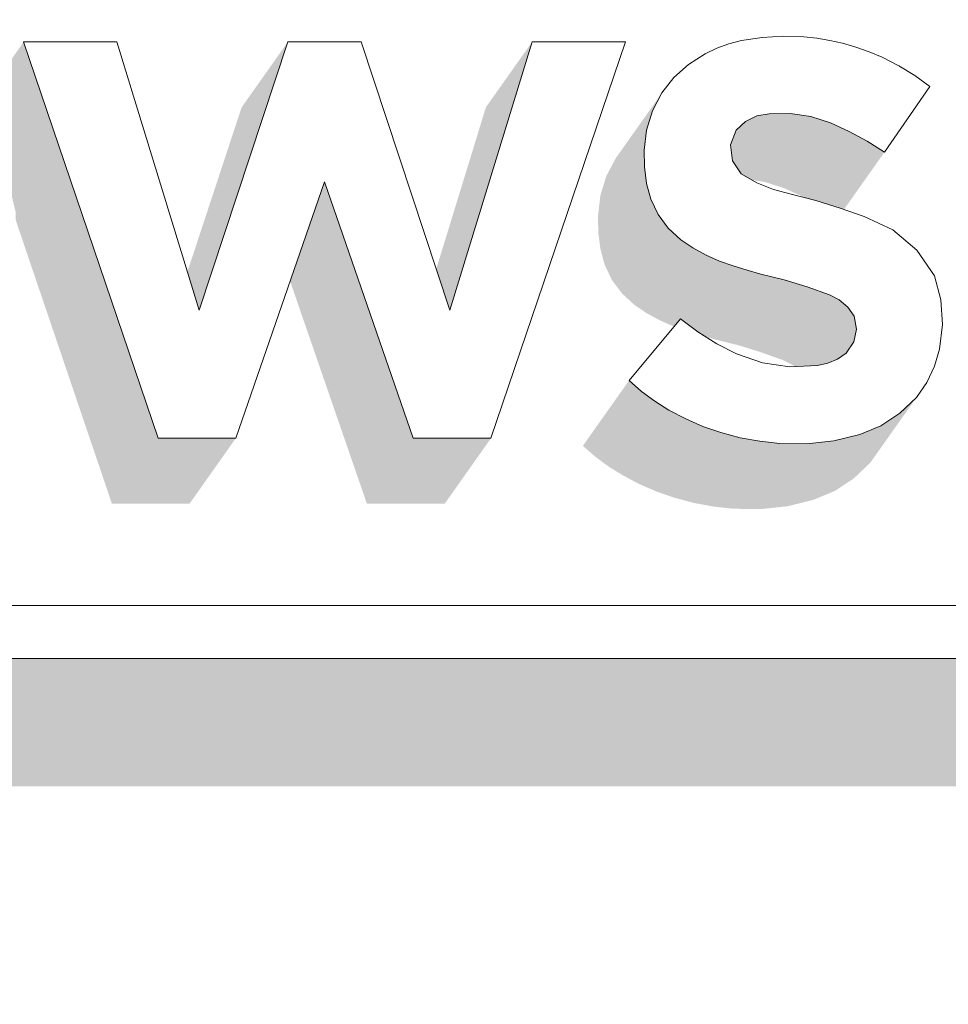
# Model space of a CAD drawing. Header units: millimetres. Extents: x 11 to 55443, y -2 to 19464.
# Tile 123 of 135: x 41825 to 41873, y 10906 to 10957. Entities that reach past the tile are written whole.
import ezdxf

# ---------------------------------------------------------------- set-up
doc = ezdxf.new("R2010")
doc.units = ezdxf.units.MM
doc.header["$MEASUREMENT"] = 0
doc.linetypes.add('Wipeout_Contour', pattern=[1000, 0, -1000])
doc.layers.add('Nowe_Drzwi Archicad', color=7, linetype='Continuous')
doc.layers.add('Nowe_Drzwi Archicad_Nr_pióra__101', color=252, linetype='Continuous', lineweight=5)

# ---------------------------------------------------------------- blocks, each defined once
blk = doc.blocks.new('ElemPrzekroju_6_1', base_point=(7287.149, 10853.983))
at = {"color": 254, "linetype": 'Wipeout_Contour', "lineweight": 0, "ltscale": 340423.458735}
blk.add_wipeout([(38888.99, 10969.983), (38888.99, 10853.983), (42069.855, 10853.983), (42069.855, 10969.983), (41918.99, 10969.983), (41918.99, 10923.983), (41618.99, 10923.983), (41618.99, 10969.983)], dxfattribs=at).dxf.layer = 'Nowe_Drzwi Archicad'
at = {"color": 254, "linetype": 'Wipeout_Contour', "lineweight": 0, "ltscale": 129824.426696}
blk.add_wipeout([(41865.08, 10952.372), (41866.15, 10952.213), (41865.79, 10956.358)], dxfattribs=at).dxf.layer = 'Nowe_Drzwi Archicad'
at = {"color": 254, "linetype": 'Wipeout_Contour', "lineweight": 0, "ltscale": 129840.355578}
blk.add_wipeout([(41869.99, 10950.355), (41872.36, 10953.771), (41871.57, 10954.35)], dxfattribs=at).dxf.layer = 'Nowe_Drzwi Archicad'
at = {"color": 254, "linetype": 'Wipeout_Contour', "lineweight": 0, "ltscale": 129803.702028}
blk.add_wipeout([(41857.6, 10951.503), (41857.48, 10950.455), (41861.98, 10950.734)], dxfattribs=at).dxf.layer = 'Nowe_Drzwi Archicad'
at = {"color": 254, "linetype": 'Wipeout_Contour', "lineweight": 0, "ltscale": 129802.678157}
blk.add_wipeout([(41857.82, 10947.907), (41858.2, 10947.108), (41862.07, 10949.915)], dxfattribs=at).dxf.layer = 'Nowe_Drzwi Archicad'
at = {"color": 254, "linetype": 'Wipeout_Contour', "lineweight": 0, "ltscale": 129817.916009}
blk.add_wipeout([(41864.77, 10943.712), (41865.96, 10943.342), (41866.42, 10947.837)], dxfattribs=at).dxf.layer = 'Nowe_Drzwi Archicad'
at = {"color": 254, "linetype": 'Wipeout_Contour', "lineweight": 0, "ltscale": 129721.155689}
blk.add_wipeout([(41832.16, 10935.461), (41836.21, 10935.461), (41834.31, 10942.123)], dxfattribs=at).dxf.layer = 'Nowe_Drzwi Archicad'
at = {"color": 254, "linetype": 'Wipeout_Contour', "lineweight": 0, "ltscale": 129793.934604}
blk.add_wipeout([(41858.03, 10937.389), (41858.77, 10936.929), (41860.28, 10940.995)], dxfattribs=at).dxf.layer = 'Nowe_Drzwi Archicad'
at = {"color": 254, "linetype": 'Wipeout_Contour', "lineweight": 0, "ltscale": 129799.788485}
blk.add_wipeout([(41860.54, 10936.08), (41861.47, 10935.76), (41862.28, 10939.856)], dxfattribs=at).dxf.layer = 'Nowe_Drzwi Archicad'
at = {"color": 254, "linetype": 'Wipeout_Contour', "lineweight": 0, "ltscale": 129806.88392}
blk.add_wipeout([(41863.51, 10935.301), (41864.55, 10935.191), (41863.64, 10939.396)], dxfattribs=at).dxf.layer = 'Nowe_Drzwi Archicad'
at = {"color": 254, "linetype": 'Wipeout_Contour', "lineweight": 0, "ltscale": 129817.985872}
blk.add_wipeout([(41867.35, 10935.321), (41868.71, 10935.66), (41867.04, 10939.366)], dxfattribs=at).dxf.layer = 'Nowe_Drzwi Archicad'
at = {"color": 254, "linetype": 'Wipeout_Contour', "lineweight": 0, "ltscale": 129667.790447}
blk.add_wipeout([(41916.22, 10926.75), (41621.76, 10926.75), (41918.99, 10923.983)], dxfattribs=at).dxf.layer = 'Nowe_Drzwi Archicad'
at = {"color": 254, "linetype": 'Wipeout_Contour', "lineweight": 0, "ltscale": 129833.505162}
blk.add_wipeout([(41868.15, 10951.443), (41869.09, 10950.924), (41869.88, 10955.299)], dxfattribs=at).dxf.layer = 'Nowe_Drzwi Archicad'
at = {"color": 254, "linetype": 'Wipeout_Contour', "lineweight": 0, "ltscale": 129805.911458}
blk.add_wipeout([(41858.4, 10953.441), (41857.91, 10952.512), (41861.98, 10950.734)], dxfattribs=at).dxf.layer = 'Nowe_Drzwi Archicad'
at = {"color": 254, "linetype": 'Wipeout_Contour', "lineweight": 0, "ltscale": 129733.280798}
blk.add_wipeout([(41834.31, 10942.123), (41836.21, 10935.461), (41840.83, 10948.816)], dxfattribs=at).dxf.layer = 'Nowe_Drzwi Archicad'
at = {"color": 254, "linetype": 'Wipeout_Contour', "lineweight": 0, "ltscale": 129806.095188}
blk.add_wipeout([(41860.02, 10945.37), (41860.7, 10945), (41862.53, 10949.226)], dxfattribs=at).dxf.layer = 'Nowe_Drzwi Archicad'
at = {"color": 254, "linetype": 'Wipeout_Contour', "lineweight": 0, "ltscale": 129819.03554}
blk.add_wipeout([(41864.77, 10943.712), (41866.42, 10947.837), (41865.13, 10948.177)], dxfattribs=at).dxf.layer = 'Nowe_Drzwi Archicad'
at = {"color": 254, "linetype": 'Wipeout_Contour', "lineweight": 0, "ltscale": 129792.08065}
blk.add_wipeout([(41857.34, 10937.898), (41858.03, 10937.389), (41859.37, 10941.684)], dxfattribs=at).dxf.layer = 'Nowe_Drzwi Archicad'
at = {"color": 254, "linetype": 'Wipeout_Contour', "lineweight": 0, "ltscale": 129821.422005}
blk.add_wipeout([(41868, 10939.896), (41868.71, 10935.66), (41869.8, 10936.11)], dxfattribs=at).dxf.layer = 'Nowe_Drzwi Archicad'
at = {"color": 254, "linetype": 'Wipeout_Contour', "lineweight": 0, "ltscale": 129804.22381}
blk.add_wipeout([(41862.48, 10935.491), (41863.51, 10935.301), (41863.64, 10939.396)], dxfattribs=at).dxf.layer = 'Nowe_Drzwi Archicad'
at = {"color": 254, "linetype": 'Wipeout_Contour', "lineweight": 0, "ltscale": 129810.298635}
blk.add_wipeout([(41865.95, 10935.171), (41865.07, 10939.187), (41864.55, 10935.191)], dxfattribs=at).dxf.layer = 'Nowe_Drzwi Archicad'
at = {"color": 254, "linetype": 'Wipeout_Contour', "lineweight": 0, "ltscale": 129380.231651}
blk.add_wipeout([(41621.76, 10926.75), (41618.99, 10923.983), (41918.99, 10923.983)], dxfattribs=at).dxf.layer = 'Nowe_Drzwi Archicad'
at = {"layer": 'Nowe_Drzwi Archicad_Nr_pióra__101', "color": 252, "linetype": 'Continuous', "lineweight": 5}
blk.add_line((41618.99, 10923.983), (41918.99, 10923.983), dxfattribs=at)
at = {"color": 254, "linetype": 'Wipeout_Contour', "lineweight": 0, "ltscale": 129715.545036}
blk.add_wipeout([(41832.16, 10935.461), (41834.31, 10942.123), (41825.16, 10956.098)], dxfattribs=at).dxf.layer = 'Nowe_Drzwi Archicad'
at = {"color": 254, "linetype": 'Wipeout_Contour', "lineweight": 0, "ltscale": 129757.430731}
blk.add_wipeout([(41840.83, 10948.816), (41847.35, 10942.123), (41842.74, 10956.098)], dxfattribs=at).dxf.layer = 'Nowe_Drzwi Archicad'
at = {"color": 254, "linetype": 'Wipeout_Contour', "lineweight": 0, "ltscale": 129834.004063}
blk.add_wipeout([(41868.15, 10951.443), (41869.2, 10955.589), (41868.51, 10955.829)], dxfattribs=at).dxf.layer = 'Nowe_Drzwi Archicad'
at = {"color": 254, "linetype": 'Wipeout_Contour', "lineweight": 0, "ltscale": 129808.328528}
blk.add_wipeout([(41862.07, 10949.915), (41860.02, 10945.37), (41862.53, 10949.226)], dxfattribs=at).dxf.layer = 'Nowe_Drzwi Archicad'
at = {"color": 254, "linetype": 'Wipeout_Contour', "lineweight": 0, "ltscale": 129814.549488}
blk.add_wipeout([(41863.56, 10944.011), (41864.77, 10943.712), (41865.13, 10948.177)], dxfattribs=at).dxf.layer = 'Nowe_Drzwi Archicad'
at = {"color": 254, "linetype": 'Wipeout_Contour', "lineweight": 0, "ltscale": 129821.175966}
blk.add_wipeout([(41865.96, 10943.342), (41867.13, 10942.923), (41867.69, 10947.448)], dxfattribs=at).dxf.layer = 'Nowe_Drzwi Archicad'
at = {"color": 254, "linetype": 'Wipeout_Contour', "lineweight": 0, "ltscale": 129823.501224}
blk.add_wipeout([(41868, 10939.896), (41869.8, 10936.11), (41870.8, 10936.769)], dxfattribs=at).dxf.layer = 'Nowe_Drzwi Archicad'
at = {"color": 254, "linetype": 'Wipeout_Contour', "lineweight": 0, "ltscale": 129813.222187}
blk.add_wipeout([(41865.07, 10939.187), (41865.95, 10935.171), (41866.5, 10939.247)], dxfattribs=at).dxf.layer = 'Nowe_Drzwi Archicad'
at = {"color": 254, "linetype": 'Wipeout_Contour', "lineweight": 0, "ltscale": 129719.09684}
blk.add_wipeout([(41825.16, 10956.098), (41834.31, 10942.123), (41830.02, 10956.098)], dxfattribs=at).dxf.layer = 'Nowe_Drzwi Archicad'
at = {"color": 254, "linetype": 'Wipeout_Contour', "lineweight": 0, "ltscale": 129775.767844}
blk.add_wipeout([(41847.35, 10942.123), (41849.5, 10935.461), (41856.5, 10956.098)], dxfattribs=at).dxf.layer = 'Nowe_Drzwi Archicad'
at = {"color": 254, "linetype": 'Wipeout_Contour', "lineweight": 0, "ltscale": 129835.730411}
blk.add_wipeout([(41869.09, 10950.924), (41869.99, 10950.355), (41870.74, 10954.86)], dxfattribs=at).dxf.layer = 'Nowe_Drzwi Archicad'
at = {"color": 254, "linetype": 'Wipeout_Contour', "lineweight": 0, "ltscale": 129804.783368}
blk.add_wipeout([(41859.38, 10945.8), (41860.02, 10945.37), (41862.07, 10949.915)], dxfattribs=at).dxf.layer = 'Nowe_Drzwi Archicad'
at = {"color": 254, "linetype": 'Wipeout_Contour', "lineweight": 0, "ltscale": 129815.766707}
blk.add_wipeout([(41864.22, 10948.407), (41863.56, 10944.011), (41865.13, 10948.177)], dxfattribs=at).dxf.layer = 'Nowe_Drzwi Archicad'
at = {"color": 254, "linetype": 'Wipeout_Contour', "lineweight": 0, "ltscale": 129822.33677}
blk.add_wipeout([(41865.96, 10943.342), (41867.69, 10947.448), (41866.42, 10947.837)], dxfattribs=at).dxf.layer = 'Nowe_Drzwi Archicad'
at = {"color": 254, "linetype": 'Wipeout_Contour', "lineweight": 0, "ltscale": 129823.896873}
blk.add_wipeout([(41868.39, 10940.475), (41868, 10939.896), (41870.8, 10936.769)], dxfattribs=at).dxf.layer = 'Nowe_Drzwi Archicad'
at = {"color": 254, "linetype": 'Wipeout_Contour', "lineweight": 0, "ltscale": 129809.114285}
blk.add_wipeout([(41865.07, 10939.187), (41863.64, 10939.396), (41864.55, 10935.191)], dxfattribs=at).dxf.layer = 'Nowe_Drzwi Archicad'
at = {"color": 254, "linetype": 'Wipeout_Contour', "lineweight": 0, "ltscale": 129816.543045}
blk.add_wipeout([(41867.04, 10939.366), (41866.5, 10939.247), (41867.35, 10935.321)], dxfattribs=at).dxf.layer = 'Nowe_Drzwi Archicad'
at = {"color": 254, "linetype": 'Wipeout_Contour', "lineweight": 0, "ltscale": 129837.135544}
blk.add_wipeout([(41869.09, 10950.924), (41870.74, 10954.86), (41869.88, 10955.299)], dxfattribs=at).dxf.layer = 'Nowe_Drzwi Archicad'
at = {"color": 254, "linetype": 'Wipeout_Contour', "lineweight": 0, "ltscale": 129802.581032}
blk.add_wipeout([(41857.6, 10948.736), (41857.82, 10947.907), (41862.07, 10949.915)], dxfattribs=at).dxf.layer = 'Nowe_Drzwi Archicad'
at = {"color": 254, "linetype": 'Wipeout_Contour', "lineweight": 0, "ltscale": 129812.221686}
blk.add_wipeout([(41862.84, 10944.211), (41863.56, 10944.011), (41864.22, 10948.407)], dxfattribs=at).dxf.layer = 'Nowe_Drzwi Archicad'
at = {"color": 254, "linetype": 'Wipeout_Contour', "lineweight": 0, "ltscale": 129759.536407}
blk.add_wipeout([(41845.44, 10935.461), (41849.5, 10935.461), (41847.35, 10942.123)], dxfattribs=at).dxf.layer = 'Nowe_Drzwi Archicad'
at = {"color": 254, "linetype": 'Wipeout_Contour', "lineweight": 0, "ltscale": 129791.159184}
blk.add_wipeout([(41856.69, 10938.467), (41857.34, 10937.898), (41859.37, 10941.684)], dxfattribs=at).dxf.layer = 'Nowe_Drzwi Archicad'
at = {"color": 254, "linetype": 'Wipeout_Contour', "lineweight": 0, "ltscale": 129814.426569}
blk.add_wipeout([(41865.95, 10935.171), (41867.35, 10935.321), (41866.5, 10939.247)], dxfattribs=at).dxf.layer = 'Nowe_Drzwi Archicad'
at = {"color": 254, "linetype": 'Wipeout_Contour', "lineweight": 0, "ltscale": 129834.936094}
blk.add_wipeout([(41868.15, 10951.443), (41869.88, 10955.299), (41869.2, 10955.589)], dxfattribs=at).dxf.layer = 'Nowe_Drzwi Archicad'
at = {"color": 254, "linetype": 'Wipeout_Contour', "lineweight": 0, "ltscale": 129806.497708}
blk.add_wipeout([(41857.49, 10949.595), (41862.07, 10949.915), (41861.98, 10950.734)], dxfattribs=at).dxf.layer = 'Nowe_Drzwi Archicad'
at = {"color": 254, "linetype": 'Wipeout_Contour', "lineweight": 0, "ltscale": 129754.424444}
blk.add_wipeout([(41845.44, 10935.461), (41847.35, 10942.123), (41840.83, 10948.816)], dxfattribs=at).dxf.layer = 'Nowe_Drzwi Archicad'
at = {"color": 254, "linetype": 'Wipeout_Contour', "lineweight": 0, "ltscale": 129809.07803}
blk.add_wipeout([(41861.41, 10944.691), (41862.12, 10944.441), (41863.35, 10948.766)], dxfattribs=at).dxf.layer = 'Nowe_Drzwi Archicad'
at = {"color": 254, "linetype": 'Wipeout_Contour', "lineweight": 0, "ltscale": 129795.643049}
blk.add_wipeout([(41859.37, 10941.684), (41858.03, 10937.389), (41860.28, 10940.995)], dxfattribs=at).dxf.layer = 'Nowe_Drzwi Archicad'
at = {"color": 254, "linetype": 'Wipeout_Contour', "lineweight": 0, "ltscale": 129820.337485}
blk.add_wipeout([(41868, 10939.896), (41867.55, 10939.586), (41868.71, 10935.66)], dxfattribs=at).dxf.layer = 'Nowe_Drzwi Archicad'
at = {"color": 254, "linetype": 'Wipeout_Contour', "lineweight": 0, "ltscale": 129740.718969}
blk.add_wipeout([(41838.92, 10956.098), (41834.31, 10942.123), (41840.83, 10948.816)], dxfattribs=at).dxf.layer = 'Nowe_Drzwi Archicad'
at = {"color": 254, "linetype": 'Wipeout_Contour', "lineweight": 0, "ltscale": 129783.005423}
blk.add_wipeout([(41851.64, 10956.098), (41847.35, 10942.123), (41856.5, 10956.098)], dxfattribs=at).dxf.layer = 'Nowe_Drzwi Archicad'
at = {"color": 254, "linetype": 'Wipeout_Contour', "lineweight": 0, "ltscale": 129830.52404}
blk.add_wipeout([(41867.18, 10951.883), (41868.15, 10951.443), (41868.51, 10955.829)], dxfattribs=at).dxf.layer = 'Nowe_Drzwi Archicad'
at = {"color": 254, "linetype": 'Wipeout_Contour', "lineweight": 0, "ltscale": 129839.257716}
blk.add_wipeout([(41869.99, 10950.355), (41871.57, 10954.35), (41870.74, 10954.86)], dxfattribs=at).dxf.layer = 'Nowe_Drzwi Archicad'
at = {"color": 254, "linetype": 'Wipeout_Contour', "lineweight": 0, "ltscale": 129809.816415}
blk.add_wipeout([(41861.98, 10950.734), (41862.27, 10951.513), (41859.03, 10954.25)], dxfattribs=at).dxf.layer = 'Nowe_Drzwi Archicad'
at = {"color": 254, "linetype": 'Wipeout_Contour', "lineweight": 0, "ltscale": 129810.693492}
blk.add_wipeout([(41862.53, 10949.226), (41861.41, 10944.691), (41863.35, 10948.766)], dxfattribs=at).dxf.layer = 'Nowe_Drzwi Archicad'
at = {"color": 254, "linetype": 'Wipeout_Contour', "lineweight": 0, "ltscale": 129797.732042}
blk.add_wipeout([(41858.77, 10936.929), (41861.26, 10940.375), (41860.28, 10940.995)], dxfattribs=at).dxf.layer = 'Nowe_Drzwi Archicad'
at = {"color": 254, "linetype": 'Wipeout_Contour', "lineweight": 0, "ltscale": 129819.35902}
blk.add_wipeout([(41867.55, 10939.586), (41867.04, 10939.366), (41868.71, 10935.66)], dxfattribs=at).dxf.layer = 'Nowe_Drzwi Archicad'
at = {"color": 254, "linetype": 'Wipeout_Contour', "lineweight": 0, "ltscale": 129752.744741}
blk.add_wipeout([(41842.74, 10956.098), (41838.92, 10956.098), (41840.83, 10948.816)], dxfattribs=at).dxf.layer = 'Nowe_Drzwi Archicad'
at = {"color": 254, "linetype": 'Wipeout_Contour', "lineweight": 0, "ltscale": 129831.82044}
blk.add_wipeout([(41867.18, 10951.883), (41868.51, 10955.829), (41867.81, 10956.039)], dxfattribs=at).dxf.layer = 'Nowe_Drzwi Archicad'
at = {"color": 254, "linetype": 'Wipeout_Contour', "lineweight": 0, "ltscale": 129807.150041}
blk.add_wipeout([(41860.7, 10945), (41861.41, 10944.691), (41862.53, 10949.226)], dxfattribs=at).dxf.layer = 'Nowe_Drzwi Archicad'
at = {"color": 254, "linetype": 'Wipeout_Contour', "lineweight": 0, "ltscale": 129813.590103}
blk.add_wipeout([(41863.35, 10948.766), (41862.84, 10944.211), (41864.22, 10948.407)], dxfattribs=at).dxf.layer = 'Nowe_Drzwi Archicad'
at = {"color": 254, "linetype": 'Wipeout_Contour', "lineweight": 0, "ltscale": 129801.071283}
blk.add_wipeout([(41861.26, 10940.375), (41860.54, 10936.08), (41862.28, 10939.856)], dxfattribs=at).dxf.layer = 'Nowe_Drzwi Archicad'
at = {"color": 254, "linetype": 'Wipeout_Contour', "lineweight": 0, "ltscale": 129826.119041}
blk.add_wipeout([(41870.8, 10936.769), (41871.66, 10937.588), (41868.39, 10940.475)], dxfattribs=at).dxf.layer = 'Nowe_Drzwi Archicad'
at = {"color": 254, "linetype": 'Wipeout_Contour', "lineweight": 0, "ltscale": 129830.98861}
blk.add_wipeout([(41867.18, 10951.883), (41867.81, 10956.039), (41867.14, 10956.178)], dxfattribs=at).dxf.layer = 'Nowe_Drzwi Archicad'
at = {"color": 254, "linetype": 'Wipeout_Contour', "lineweight": 0, "ltscale": 129802.793297}
blk.add_wipeout([(41857.49, 10949.595), (41857.6, 10948.736), (41862.07, 10949.915)], dxfattribs=at).dxf.layer = 'Nowe_Drzwi Archicad'
at = {"color": 254, "linetype": 'Wipeout_Contour', "lineweight": 0, "ltscale": 129797.324469}
blk.add_wipeout([(41860.54, 10936.08), (41861.26, 10940.375), (41859.64, 10936.47)], dxfattribs=at).dxf.layer = 'Nowe_Drzwi Archicad'
at = {"color": 254, "linetype": 'Wipeout_Contour', "lineweight": 0, "ltscale": 129827.769165}
blk.add_wipeout([(41872.2, 10938.357), (41868.39, 10940.475), (41871.66, 10937.588)], dxfattribs=at).dxf.layer = 'Nowe_Drzwi Archicad'
at = {"color": 254, "linetype": 'Wipeout_Contour', "lineweight": 0, "ltscale": 129805.116496}
blk.add_wipeout([(41862.48, 10935.491), (41863.64, 10939.396), (41862.28, 10939.856)], dxfattribs=at).dxf.layer = 'Nowe_Drzwi Archicad'
at = {"color": 254, "linetype": 'Wipeout_Contour', "lineweight": 0, "ltscale": 129827.316694}
blk.add_wipeout([(41866.15, 10952.213), (41867.18, 10951.883), (41867.14, 10956.178)], dxfattribs=at).dxf.layer = 'Nowe_Drzwi Archicad'
at = {"color": 254, "linetype": 'Wipeout_Contour', "lineweight": 0, "ltscale": 129803.25981}
blk.add_wipeout([(41857.48, 10950.455), (41857.49, 10949.595), (41861.98, 10950.734)], dxfattribs=at).dxf.layer = 'Nowe_Drzwi Archicad'
at = {"color": 254, "linetype": 'Wipeout_Contour', "lineweight": 0, "ltscale": 129810.126147}
blk.add_wipeout([(41862.12, 10944.441), (41862.84, 10944.211), (41863.35, 10948.766)], dxfattribs=at).dxf.layer = 'Nowe_Drzwi Archicad'
at = {"color": 254, "linetype": 'Wipeout_Contour', "lineweight": 0, "ltscale": 129826.559341}
blk.add_wipeout([(41868.39, 10940.475), (41872.2, 10938.357), (41868.53, 10941.145)], dxfattribs=at).dxf.layer = 'Nowe_Drzwi Archicad'
at = {"color": 254, "linetype": 'Wipeout_Contour', "lineweight": 0, "ltscale": 129796.032865}
blk.add_wipeout([(41858.77, 10936.929), (41859.64, 10936.47), (41861.26, 10940.375)], dxfattribs=at).dxf.layer = 'Nowe_Drzwi Archicad'
at = {"color": 254, "linetype": 'Wipeout_Contour', "lineweight": 0, "ltscale": 129828.588922}
blk.add_wipeout([(41866.15, 10952.213), (41867.14, 10956.178), (41866.47, 10956.288)], dxfattribs=at).dxf.layer = 'Nowe_Drzwi Archicad'
at = {"color": 254, "linetype": 'Wipeout_Contour', "lineweight": 0, "ltscale": 129804.638201}
blk.add_wipeout([(41857.91, 10952.512), (41857.6, 10951.503), (41861.98, 10950.734)], dxfattribs=at).dxf.layer = 'Nowe_Drzwi Archicad'
at = {"color": 254, "linetype": 'Wipeout_Contour', "lineweight": 0, "ltscale": 129803.850463}
blk.add_wipeout([(41858.73, 10946.399), (41859.38, 10945.8), (41862.07, 10949.915)], dxfattribs=at).dxf.layer = 'Nowe_Drzwi Archicad'
at = {"color": 254, "linetype": 'Wipeout_Contour', "lineweight": 0, "ltscale": 129829.359945}
blk.add_wipeout([(41872.2, 10938.357), (41872.6, 10939.207), (41868.53, 10941.145)], dxfattribs=at).dxf.layer = 'Nowe_Drzwi Archicad'
at = {"color": 254, "linetype": 'Wipeout_Contour', "lineweight": 0, "ltscale": 129801.2536}
blk.add_wipeout([(41862.28, 10939.856), (41861.47, 10935.76), (41862.48, 10935.491)], dxfattribs=at).dxf.layer = 'Nowe_Drzwi Archicad'
at = {"color": 254, "linetype": 'Wipeout_Contour', "lineweight": 0, "ltscale": 129807.409831}
blk.add_wipeout([(41859.03, 10954.25), (41858.4, 10953.441), (41861.98, 10950.734)], dxfattribs=at).dxf.layer = 'Nowe_Drzwi Archicad'
at = {"color": 254, "linetype": 'Wipeout_Contour', "lineweight": 0, "ltscale": 129803.109903}
blk.add_wipeout([(41858.2, 10947.108), (41858.73, 10946.399), (41862.07, 10949.915)], dxfattribs=at).dxf.layer = 'Nowe_Drzwi Archicad'
at = {"color": 254, "linetype": 'Wipeout_Contour', "lineweight": 0, "ltscale": 129828.635463}
blk.add_wipeout([(41868.53, 10941.145), (41872.92, 10942.663), (41868.41, 10941.824)], dxfattribs=at).dxf.layer = 'Nowe_Drzwi Archicad'
at = {"color": 254, "linetype": 'Wipeout_Contour', "lineweight": 0, "ltscale": 129811.345359}
blk.add_wipeout([(41862.27, 10951.513), (41860.65, 10955.479), (41859.79, 10954.93)], dxfattribs=at).dxf.layer = 'Nowe_Drzwi Archicad'
at = {"color": 254, "linetype": 'Wipeout_Contour', "lineweight": 0, "ltscale": 129831.453249}
blk.add_wipeout([(41873.01, 10941.384), (41868.53, 10941.145), (41872.86, 10940.106)], dxfattribs=at).dxf.layer = 'Nowe_Drzwi Archicad'
at = {"color": 254, "linetype": 'Wipeout_Contour', "lineweight": 0, "ltscale": 129809.560355}
blk.add_wipeout([(41859.79, 10954.93), (41859.03, 10954.25), (41862.27, 10951.513)], dxfattribs=at).dxf.layer = 'Nowe_Drzwi Archicad'
at = {"color": 254, "linetype": 'Wipeout_Contour', "lineweight": 0, "ltscale": 129831.979361}
blk.add_wipeout([(41872.92, 10942.663), (41868.53, 10941.145), (41873.01, 10941.384)], dxfattribs=at).dxf.layer = 'Nowe_Drzwi Archicad'
at = {"color": 254, "linetype": 'Wipeout_Contour', "lineweight": 0, "ltscale": 129813.620705}
blk.add_wipeout([(41862.27, 10951.513), (41862.76, 10951.953), (41861.26, 10955.769)], dxfattribs=at).dxf.layer = 'Nowe_Drzwi Archicad'
at = {"color": 254, "linetype": 'Wipeout_Contour', "lineweight": 0, "ltscale": 129824.810978}
blk.add_wipeout([(41868.94, 10947.008), (41867.64, 10942.663), (41868.08, 10942.293)], dxfattribs=at).dxf.layer = 'Nowe_Drzwi Archicad'
at = {"color": 254, "linetype": 'Wipeout_Contour', "lineweight": 0, "ltscale": 129830.443651}
blk.add_wipeout([(41872.6, 10939.207), (41872.86, 10940.106), (41868.53, 10941.145)], dxfattribs=at).dxf.layer = 'Nowe_Drzwi Archicad'
at = {"color": 254, "linetype": 'Wipeout_Contour', "lineweight": 0, "ltscale": 129812.968949}
blk.add_wipeout([(41860.65, 10955.479), (41862.27, 10951.513), (41861.26, 10955.769)], dxfattribs=at).dxf.layer = 'Nowe_Drzwi Archicad'
at = {"color": 254, "linetype": 'Wipeout_Contour', "lineweight": 0, "ltscale": 129828.590156}
blk.add_wipeout([(41868.08, 10942.293), (41870.42, 10946.309), (41868.94, 10947.008)], dxfattribs=at).dxf.layer = 'Nowe_Drzwi Archicad'
at = {"color": 254, "linetype": 'Wipeout_Contour', "lineweight": 0, "ltscale": 129815.584646}
blk.add_wipeout([(41862.76, 10951.953), (41863.35, 10952.243), (41861.89, 10955.999)], dxfattribs=at).dxf.layer = 'Nowe_Drzwi Archicad'
at = {"color": 254, "linetype": 'Wipeout_Contour', "lineweight": 0, "ltscale": 129824.101132}
blk.add_wipeout([(41867.64, 10942.663), (41868.94, 10947.008), (41867.13, 10942.923)], dxfattribs=at).dxf.layer = 'Nowe_Drzwi Archicad'
at = {"color": 254, "linetype": 'Wipeout_Contour', "lineweight": 0, "ltscale": 129814.846169}
blk.add_wipeout([(41861.26, 10955.769), (41862.76, 10951.953), (41861.89, 10955.999)], dxfattribs=at).dxf.layer = 'Nowe_Drzwi Archicad'
at = {"color": 254, "linetype": 'Wipeout_Contour', "lineweight": 0, "ltscale": 129825.546198}
blk.add_wipeout([(41867.69, 10947.448), (41867.13, 10942.923), (41868.94, 10947.008)], dxfattribs=at).dxf.layer = 'Nowe_Drzwi Archicad'
at = {"color": 254, "linetype": 'Wipeout_Contour', "lineweight": 0, "ltscale": 129816.808781}
blk.add_wipeout([(41863.35, 10952.243), (41862.54, 10956.168), (41861.89, 10955.999)], dxfattribs=at).dxf.layer = 'Nowe_Drzwi Archicad'
at = {"color": 254, "linetype": 'Wipeout_Contour', "lineweight": 0, "ltscale": 129832.03163}
blk.add_wipeout([(41868.41, 10941.824), (41872.6, 10943.912), (41871.67, 10945.25)], dxfattribs=at).dxf.layer = 'Nowe_Drzwi Archicad'
at = {"color": 254, "linetype": 'Wipeout_Contour', "lineweight": 0, "ltscale": 129818.792357}
blk.add_wipeout([(41863.35, 10952.243), (41863.99, 10952.353), (41863.62, 10956.338)], dxfattribs=at).dxf.layer = 'Nowe_Drzwi Archicad'
at = {"color": 254, "linetype": 'Wipeout_Contour', "lineweight": 0, "ltscale": 129830.724127}
blk.add_wipeout([(41868.41, 10941.824), (41871.67, 10945.25), (41870.42, 10946.309)], dxfattribs=at).dxf.layer = 'Nowe_Drzwi Archicad'
at = {"color": 254, "linetype": 'Wipeout_Contour', "lineweight": 0, "ltscale": 129818.273983}
blk.add_wipeout([(41863.35, 10952.243), (41863.62, 10956.338), (41862.54, 10956.168)], dxfattribs=at).dxf.layer = 'Nowe_Drzwi Archicad'
at = {"color": 254, "linetype": 'Wipeout_Contour', "lineweight": 0, "ltscale": 129821.331313}
blk.add_wipeout([(41863.99, 10952.353), (41865.08, 10952.372), (41864.7, 10956.398)], dxfattribs=at).dxf.layer = 'Nowe_Drzwi Archicad'
at = {"color": 254, "linetype": 'Wipeout_Contour', "lineweight": 0, "ltscale": 129826.796462}
blk.add_wipeout([(41870.42, 10946.309), (41868.08, 10942.293), (41868.41, 10941.824)], dxfattribs=at).dxf.layer = 'Nowe_Drzwi Archicad'
at = {"color": 254, "linetype": 'Wipeout_Contour', "lineweight": 0, "ltscale": 129821.469626}
blk.add_wipeout([(41863.62, 10956.338), (41863.99, 10952.353), (41864.7, 10956.398)], dxfattribs=at).dxf.layer = 'Nowe_Drzwi Archicad'
at = {"color": 254, "linetype": 'Wipeout_Contour', "lineweight": 0, "ltscale": 129832.388234}
blk.add_wipeout([(41872.6, 10943.912), (41868.41, 10941.824), (41872.92, 10942.663)], dxfattribs=at).dxf.layer = 'Nowe_Drzwi Archicad'
at = {"color": 254, "linetype": 'Wipeout_Contour', "lineweight": 0, "ltscale": 129824.628949}
blk.add_wipeout([(41865.08, 10952.372), (41865.79, 10956.358), (41864.7, 10956.398)], dxfattribs=at).dxf.layer = 'Nowe_Drzwi Archicad'
at = {"color": 254, "linetype": 'Wipeout_Contour', "lineweight": 0, "ltscale": 129827.131515}
blk.add_wipeout([(41865.79, 10956.358), (41866.15, 10952.213), (41866.47, 10956.288)], dxfattribs=at).dxf.layer = 'Nowe_Drzwi Archicad'
at = {"color": 254, "linetype": 'Wipeout_Contour', "lineweight": 0, "ltscale": 5482634.682262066}
blk.add_wipeout([(41621.76, 10926.75), (41900.984, 10926.75), (41836.618, 10936.641), (41836.21, 10935.461), (41832.16, 10935.461), (41831.493, 10937.429), (41822.33, 10938.837), (41821.72, 10938.188), (41821.1, 10937.628), (41820.43, 10937.119), (41819.73, 10936.659), (41818.85, 10936.2), (41817.94, 10935.81), (41816.99, 10935.501), (41814.93, 10935.151), (41812.84, 10935.151), (41810.78, 10935.501), (41809.84, 10935.81), (41808.92, 10936.2), (41808.05, 10936.669), (41807.34, 10937.119), (41806.67, 10937.628), (41806.05, 10938.188), (41805.44, 10938.837), (41804.88, 10939.536), (41804.39, 10940.285), (41804.16, 10940.705), (41803.95, 10941.135), (41803.75, 10941.564), (41803.715, 10941.697), (41799.81, 10942.297), (41799.81, 10935.461), (41795.27, 10935.461), (41795.27, 10942.995), (41791.08, 10943.639), (41791.08, 10935.461), (41787.2, 10935.461), (41779.629, 10945.398), (41777.2, 10945.772), (41777.2, 10935.461), (41772.71, 10935.461), (41772.71, 10946.462), (41762.128, 10948.088), (41763.1, 10947.837), (41764.37, 10947.448), (41765.63, 10946.998), (41767.11, 10946.309), (41768.36, 10945.25), (41769.28, 10943.902), (41769.61, 10942.663), (41769.7, 10941.384), (41769.55, 10940.106), (41769.29, 10939.197), (41768.88, 10938.357), (41768.35, 10937.588), (41767.49, 10936.759), (41766.49, 10936.11), (41765.39, 10935.65), (41764.03, 10935.321), (41762.64, 10935.171), (41761.24, 10935.191), (41760.2, 10935.301), (41759.17, 10935.491), (41758.16, 10935.76), (41757.23, 10936.08), (41756.32, 10936.47), (41755.45, 10936.929), (41754.72, 10937.389), (41754.02, 10937.898), (41753.37, 10938.467), (41756.06, 10941.684), (41756.97, 10940.985), (41757.94, 10940.375), (41758.96, 10939.856), (41760.33, 10939.386), (41761.75, 10939.187), (41763.19, 10939.247), (41763.73, 10939.366), (41764.24, 10939.586), (41764.69, 10939.896), (41765.08, 10940.475), (41765.22, 10941.145), (41765.1, 10941.824), (41764.77, 10942.293), (41764.33, 10942.663), (41763.81, 10942.923), (41762.64, 10943.342), (41761.45, 10943.712), (41760.25, 10944.011), (41759.52, 10944.211), (41758.81, 10944.441), (41758.1, 10944.691), (41757.38, 10945), (41756.7, 10945.37), (41756.06, 10945.8), (41755.41, 10946.399), (41754.89, 10947.108), (41754.51, 10947.907), (41754.29, 10948.736), (41754.21, 10949.304), (41750.67, 10949.848), (41750.67, 10935.461), (41746.13, 10935.461), (41746.13, 10950.546), (41742.325, 10951.131), (41737.01, 10935.461), (41732.95, 10935.461), (41728.34, 10948.816), (41723.72, 10935.461), (41719.67, 10935.461), (41712.807, 10955.667), (41693.075, 10958.699), (41674.9, 10931.165), (41665.48, 10940.585), (41656.04, 10931.165), (41635.85, 10961.752), (41656.9, 10961.752), (41652.49, 10957.337), (41645.05, 10957.337), (41650.95, 10948.387), (41665.47, 10962.891), (41679.98, 10948.387), (41685.89, 10957.337), (41678.45, 10957.337), (41674.18, 10961.603), (41636.997, 10967.316), (41621.76, 10967.316)], dxfattribs=at).dxf.layer = 'Nowe_Drzwi Archicad'
at = {"layer": 'Nowe_Drzwi Archicad', "linetype": 'Continuous', "lineweight": 0, "true_color": 0x000000}
for points in [[(41614.29, 10917.336), (41914.29, 10917.336), (41918.99, 10923.983), (41618.99, 10923.983), (41618.99, 10969.983), (41618.919, 10969.983), (41614.29, 10963.437)], [(41825.16, 10956.098), (41822.756, 10952.698), (41823.022, 10951.913), (41823.42, 10951.304), (41823.66, 10950.884), (41823.87, 10950.455), (41824.07, 10950.015), (41824.75, 10947.218), (41824.749, 10946.821), (41827.739, 10938.006), (41831.493, 10937.429)], [(41833.692, 10944.138), (41834.31, 10942.123), (41838.92, 10956.098), (41836.516, 10952.698)], [(41849.236, 10952.698), (41846.645, 10944.26), (41847.35, 10942.123), (41851.64, 10956.098)], [(41855.076, 10947.054), (41855.086, 10946.195), (41855.196, 10945.336), (41855.416, 10944.507), (41855.796, 10943.707), (41856.326, 10942.998), (41856.976, 10942.399), (41857.616, 10941.969), (41858.296, 10941.6), (41859.006, 10941.29), (41859.034, 10941.28), (41859.37, 10941.684), (41860.28, 10940.995), (41860.678, 10940.743), (41861.156, 10940.611), (41862.366, 10940.311), (41863.556, 10939.941), (41864.726, 10939.522), (41865.236, 10939.262), (41865.313, 10939.197), (41866.5, 10939.247), (41867.04, 10939.366), (41867.55, 10939.586), (41868, 10939.896), (41868.39, 10940.475), (41868.53, 10941.145), (41868.41, 10941.824), (41868.08, 10942.293), (41867.64, 10942.663), (41867.13, 10942.923), (41865.96, 10943.342), (41864.77, 10943.712), (41863.56, 10944.011), (41862.84, 10944.211), (41862.12, 10944.441), (41861.41, 10944.691), (41860.7, 10945), (41860.02, 10945.37), (41859.38, 10945.8), (41858.73, 10946.399), (41858.2, 10947.108), (41857.82, 10947.907), (41857.6, 10948.736), (41857.49, 10949.595), (41857.48, 10950.455), (41857.6, 10951.503), (41857.91, 10952.512), (41858.4, 10953.441), (41855.996, 10950.041), (41855.506, 10949.112), (41855.196, 10948.103)], [(41862.27, 10951.513), (41861.98, 10950.734), (41862.07, 10949.915), (41862.53, 10949.226), (41863.096, 10948.909), (41863.746, 10948.812), (41864.776, 10948.482), (41865.746, 10948.043), (41865.842, 10947.99), (41866.42, 10947.837), (41867.69, 10947.448), (41867.886, 10947.379), (41869.99, 10950.355), (41869.09, 10950.924), (41868.15, 10951.443), (41867.18, 10951.883), (41866.15, 10952.213), (41865.08, 10952.372), (41863.99, 10952.353), (41863.35, 10952.243), (41862.76, 10951.953)], [(41839.039, 10943.638), (41841.725, 10935.856), (41848.99, 10934.74), (41849.5, 10935.461), (41845.44, 10935.461), (41840.83, 10948.816)], [(41827.739, 10938.006), (41829.756, 10932.06), (41833.806, 10932.06), (41836.21, 10935.461), (41832.16, 10935.461), (41831.493, 10937.429)], [(41856.69, 10938.467), (41854.286, 10935.067), (41854.936, 10934.497), (41855.626, 10933.988), (41856.199, 10933.632), (41865.857, 10932.148), (41866.306, 10932.26), (41867.396, 10932.709), (41868.396, 10933.369), (41869.256, 10934.188), (41871.66, 10937.588), (41870.8, 10936.769), (41869.8, 10936.11), (41868.71, 10935.66), (41867.35, 10935.321), (41865.95, 10935.171), (41864.55, 10935.191), (41863.51, 10935.301), (41862.48, 10935.491), (41861.47, 10935.76), (41860.54, 10936.08), (41859.64, 10936.47), (41858.77, 10936.929), (41858.03, 10937.389), (41857.34, 10937.898)], [(41841.725, 10935.856), (41843.036, 10932.06), (41847.096, 10932.06), (41848.99, 10934.74)], [(41856.199, 10933.632), (41856.366, 10933.528), (41857.236, 10933.069), (41858.136, 10932.679), (41859.066, 10932.36), (41860.076, 10932.09), (41861.106, 10931.9), (41862.146, 10931.79), (41863.546, 10931.77), (41864.946, 10931.92), (41865.857, 10932.148)]]:
    blk.add_hatch(color=18, dxfattribs=at).paths.add_polyline_path(points)
at = {"layer": 'Nowe_Drzwi Archicad_Nr_pióra__101', "color": 252, "linetype": 'Continuous', "lineweight": 5}
for p, q in [((41825.16, 10956.098), (41832.16, 10935.461)), ((41830.02, 10956.098), (41825.16, 10956.098)), ((41834.31, 10942.123), (41830.02, 10956.098)), ((41838.92, 10956.098), (41834.31, 10942.123)), ((41842.74, 10956.098), (41838.92, 10956.098)), ((41847.35, 10942.123), (41842.74, 10956.098)), ((41851.64, 10956.098), (41847.35, 10942.123)), ((41849.5, 10935.461), (41856.5, 10956.098)), ((41856.5, 10956.098), (41851.64, 10956.098)), ((41861.89, 10955.999), (41861.26, 10955.769)), ((41862.54, 10956.168), (41861.89, 10955.999)), ((41863.62, 10956.338), (41862.54, 10956.168)), ((41864.7, 10956.398), (41863.62, 10956.338)), ((41865.79, 10956.358), (41864.7, 10956.398)), ((41866.47, 10956.288), (41865.79, 10956.358)), ((41867.14, 10956.178), (41866.47, 10956.288)), ((41867.81, 10956.039), (41867.14, 10956.178)), ((41868.51, 10955.829), (41867.81, 10956.039)), ((41860.65, 10955.479), (41859.79, 10954.93)), ((41861.26, 10955.769), (41860.65, 10955.479)), ((41869.2, 10955.589), (41868.51, 10955.829)), ((41869.88, 10955.299), (41869.2, 10955.589)), ((41859.79, 10954.93), (41859.03, 10954.25)), ((41870.74, 10954.86), (41869.88, 10955.299)), ((41871.57, 10954.35), (41870.74, 10954.86)), ((41859.03, 10954.25), (41858.4, 10953.441)), ((41872.36, 10953.771), (41871.57, 10954.35)), ((41858.4, 10953.441), (41857.91, 10952.512)), ((41869.99, 10950.355), (41872.36, 10953.771)), ((41857.91, 10952.512), (41857.6, 10951.503)), ((41863.35, 10952.243), (41863.99, 10952.353)), ((41863.99, 10952.353), (41865.08, 10952.372)), ((41865.08, 10952.372), (41866.15, 10952.213)), ((41862.27, 10951.513), (41862.76, 10951.953)), ((41862.76, 10951.953), (41863.35, 10952.243)), ((41866.15, 10952.213), (41867.18, 10951.883)), ((41867.18, 10951.883), (41868.15, 10951.443)), ((41857.6, 10951.503), (41857.48, 10950.455)), ((41861.98, 10950.734), (41862.27, 10951.513)), ((41868.15, 10951.443), (41869.09, 10950.924)), ((41869.09, 10950.924), (41869.99, 10950.355)), ((41857.48, 10950.455), (41857.49, 10949.595)), ((41862.07, 10949.915), (41861.98, 10950.734)), ((41862.53, 10949.226), (41862.07, 10949.915)), ((41857.49, 10949.595), (41857.6, 10948.736)), ((41836.21, 10935.461), (41840.83, 10948.816)), ((41840.83, 10948.816), (41845.44, 10935.461)), ((41857.6, 10948.736), (41857.82, 10947.907)), ((41863.35, 10948.766), (41862.53, 10949.226)), ((41864.22, 10948.407), (41863.35, 10948.766)), ((41865.13, 10948.177), (41864.22, 10948.407)), ((41857.82, 10947.907), (41858.2, 10947.108)), ((41866.42, 10947.837), (41865.13, 10948.177)), ((41867.69, 10947.448), (41866.42, 10947.837)), ((41868.94, 10947.008), (41867.69, 10947.448)), ((41858.2, 10947.108), (41858.73, 10946.399)), ((41870.42, 10946.309), (41868.94, 10947.008)), ((41858.73, 10946.399), (41859.38, 10945.8)), ((41871.67, 10945.25), (41870.42, 10946.309)), ((41859.38, 10945.8), (41860.02, 10945.37)), ((41860.02, 10945.37), (41860.7, 10945)), ((41872.6, 10943.912), (41871.67, 10945.25)), ((41860.7, 10945), (41861.41, 10944.691)), ((41861.41, 10944.691), (41862.12, 10944.441)), ((41862.12, 10944.441), (41862.84, 10944.211)), ((41862.84, 10944.211), (41863.56, 10944.011)), ((41863.56, 10944.011), (41864.77, 10943.712)), ((41864.77, 10943.712), (41865.96, 10943.342)), ((41872.92, 10942.663), (41872.6, 10943.912)), ((41865.96, 10943.342), (41867.13, 10942.923)), ((41867.13, 10942.923), (41867.64, 10942.663)), ((41867.64, 10942.663), (41868.08, 10942.293)), ((41873.01, 10941.384), (41872.92, 10942.663)), ((41868.08, 10942.293), (41868.41, 10941.824)), ((41859.37, 10941.684), (41856.69, 10938.467)), ((41860.28, 10940.995), (41859.37, 10941.684)), ((41868.41, 10941.824), (41868.53, 10941.145)), ((41868.53, 10941.145), (41868.39, 10940.475)), ((41872.86, 10940.106), (41873.01, 10941.384)), ((41861.26, 10940.375), (41860.28, 10940.995)), ((41862.28, 10939.856), (41861.26, 10940.375)), ((41868.39, 10940.475), (41868, 10939.896)), ((41872.6, 10939.207), (41872.86, 10940.106)), ((41863.64, 10939.396), (41862.28, 10939.856)), ((41867.55, 10939.586), (41867.04, 10939.366)), ((41868, 10939.896), (41867.55, 10939.586)), ((41865.07, 10939.187), (41863.64, 10939.396)), ((41866.5, 10939.247), (41865.07, 10939.187)), ((41867.04, 10939.366), (41866.5, 10939.247)), ((41872.2, 10938.357), (41872.6, 10939.207)), ((41856.69, 10938.467), (41857.34, 10937.898)), ((41871.66, 10937.588), (41872.2, 10938.357)), ((41857.34, 10937.898), (41858.03, 10937.389)), ((41870.8, 10936.769), (41871.66, 10937.588)), ((41858.03, 10937.389), (41858.77, 10936.929)), ((41858.77, 10936.929), (41859.64, 10936.47)), ((41859.64, 10936.47), (41860.54, 10936.08)), ((41869.8, 10936.11), (41870.8, 10936.769)), ((41860.54, 10936.08), (41861.47, 10935.76)), ((41868.71, 10935.66), (41869.8, 10936.11)), ((41832.16, 10935.461), (41836.21, 10935.461)), ((41845.44, 10935.461), (41849.5, 10935.461)), ((41861.47, 10935.76), (41862.48, 10935.491)), ((41862.48, 10935.491), (41863.51, 10935.301)), ((41867.35, 10935.321), (41868.71, 10935.66)), ((41863.51, 10935.301), (41864.55, 10935.191)), ((41864.55, 10935.191), (41865.95, 10935.171)), ((41865.95, 10935.171), (41867.35, 10935.321)), ((41916.22, 10926.75), (41621.76, 10926.75))]:
    blk.add_line(p, q, dxfattribs=at)

msp = doc.modelspace()

# ---------------------------------------------------------------- block references
at = {"layer": 'Nowe_Drzwi Archicad', "lineweight": 0}
msp.add_blockref('ElemPrzekroju_6_1', (7287.149, 10853.983), dxfattribs=at)

doc.saveas('drawing.dxf')
